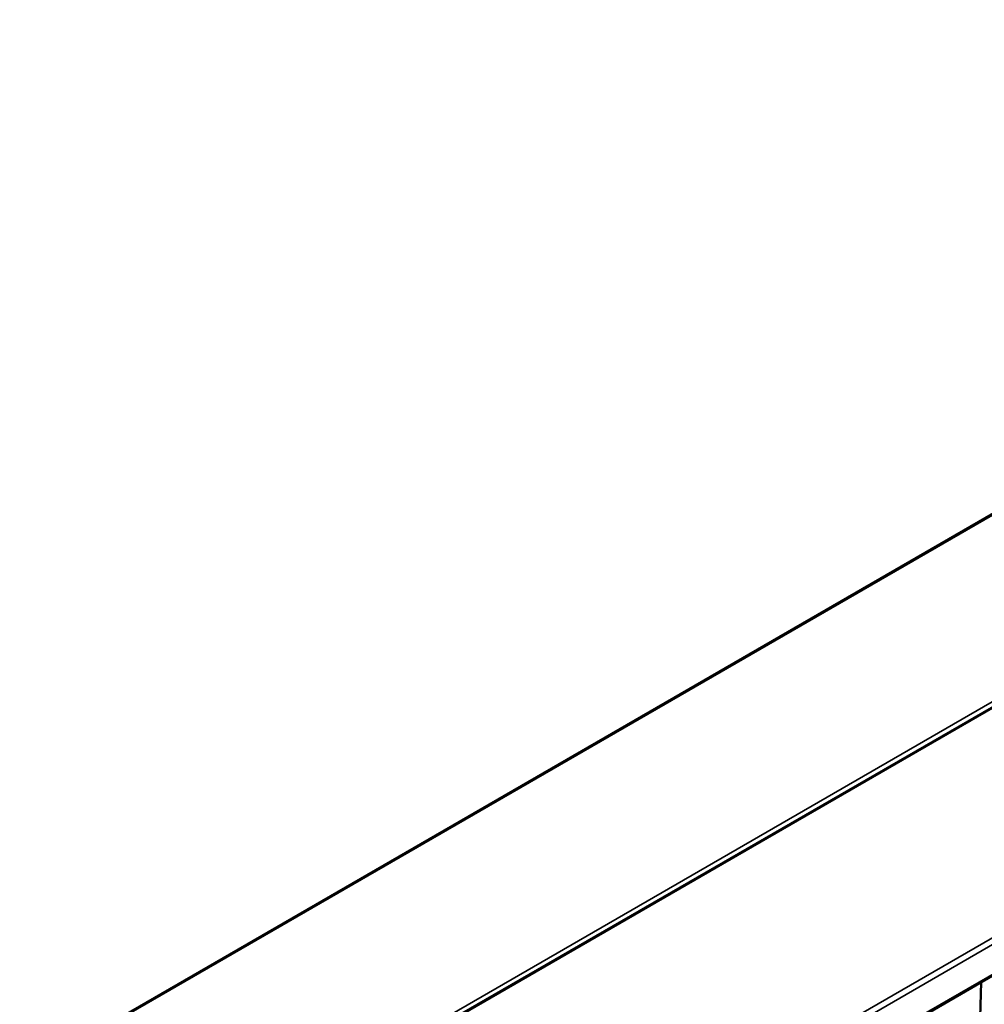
# Paper-space layout 'Sheet_1' of a CAD drawing. Header units: millimetres. Extents: x 0.8 to 58.3, y 0.8 to 58.3.
# Tile 63 of 128: x 6.8 to 10.4, y 46.8 to 50.5. Entities that reach past the tile are written whole.
import ezdxf

# ---------------------------------------------------------------- set-up
doc = ezdxf.new("R2010")
doc.units = ezdxf.units.MM
doc.layers.add('Visible (ISO)', color=7, linetype='Continuous', lineweight=50)
doc.layers.add('Visible Narrow (ISO)', color=7, linetype='Continuous', lineweight=35)

psp = doc.layouts.new('Sheet_1')

# ---------------------------------------------------------------- linework, layer by layer
at = {"layer": 'Visible (ISO)'}
for p, q in [((3.03885, 44.33945), (14.00735, 50.67212)), ((13.99841, 49.93808), (3.02991, 43.60541)), ((4.24538, 43.29452), (12.96465, 48.32859)), ((10.3837, 46.47527), (10.39557, 46.84533))]:
    psp.add_line(p, q, dxfattribs=at)
at = {"layer": 'Visible Narrow (ISO)'}
for p, q in [((3.0364, 44.33418), (14.00491, 50.66685)), ((3.02777, 43.62509), (13.99627, 49.95776)), ((13.99597, 49.9328), (3.02746, 43.60013)), ((12.87304, 48.41917), (4.12917, 43.37089)), ((4.1403, 43.35142), (12.88417, 48.3997)), ((12.96215, 48.33247), (4.23751, 43.2953))]:
    psp.add_line(p, q, dxfattribs=at)

doc.saveas('drawing.dxf')
